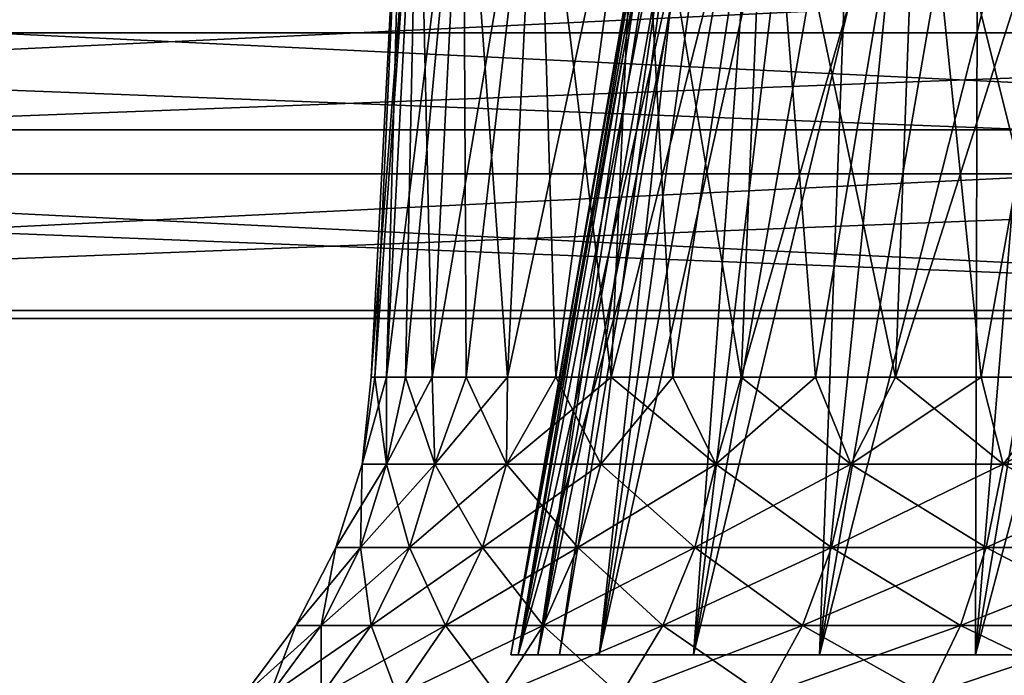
# Model space of a CAD drawing. Header units: millimetres. Extents: x -30 to 30, y -182 to 40.
# Tile 100 of 196: x -18.13 to -16.23, y 34.87 to 36.14. Entities that reach past the tile are written whole.
import ezdxf

# ---------------------------------------------------------------- set-up
doc = ezdxf.new("R2010")
doc.units = ezdxf.units.MM
doc.header["$LTSCALE"] = 65.185185
for name, color, linetype in [('162', 7, 'CONTINUOUS'), ('163', 7, 'CONTINUOUS'), ('168', 7, 'CONTINUOUS'), ('169', 7, 'CONTINUOUS'), ('183', 7, 'CONTINUOUS'), ('184', 7, 'CONTINUOUS'), ('189', 7, 'CONTINUOUS'), ('190', 7, 'CONTINUOUS'), ('83', 7, 'CONTINUOUS'), ('85', 7, 'CONTINUOUS'), ('92', 7, 'CONTINUOUS'), ('94', 7, 'CONTINUOUS')]:
    doc.layers.add(name, color=color, linetype=linetype)

msp = doc.modelspace()

# ---------------------------------------------------------------- linework, layer by layer
at = {"layer": '162', "linetype": 'Continuous'}
for points in [[(-21.3408, 36.2641, 14.2697), (-21.3997, 35.9244, 14.3286), (-14.2697, 36.2641, 21.3408), (-21.3408, 36.2641, 14.2697)], [(-21.3997, 35.9244, 14.3286), (-14.3286, 35.9244, 21.3997), (-14.2697, 36.2641, 21.3408), (-21.3997, 35.9244, 14.3286)], [(-21.3997, 35.9244, 14.3286), (-21.4245, 35.5763, 14.3534), (-14.3286, 35.9244, 21.3997), (-21.3997, 35.9244, 14.3286)], [(-21.4245, 35.5763, 14.3534), (-14.3534, 35.5763, 21.4245), (-14.3286, 35.9244, 21.3997), (-21.4245, 35.5763, 14.3534)]]:
    msp.add_3dface(points, dxfattribs=at)
at = {"layer": '163', "linetype": 'Continuous'}
for points in [[(-21.4245, 35.5763, 14.3534), (-22.6142, -19.4924, 15.5432), (-14.3534, 35.5763, 21.4245), (-21.4245, 35.5763, 14.3534)], [(-22.6142, -19.4924, 15.5432), (-15.5432, -19.4924, 22.6142), (-14.3534, 35.5763, 21.4245), (-22.6142, -19.4924, 15.5432)]]:
    msp.add_3dface(points, dxfattribs=at)
at = {"layer": '168', "linetype": 'Continuous'}
for points in [[(-22.2608, -19.5077, 15.1898), (-21.0711, 35.5611, 14.0001), (-15.1898, -19.5077, 22.2608), (-22.2608, -19.5077, 15.1898)], [(-21.0711, 35.5611, 14.0001), (-14.0001, 35.5611, 21.0711), (-15.1898, -19.5077, 22.2608), (-21.0711, 35.5611, 14.0001)]]:
    msp.add_3dface(points, dxfattribs=at)
at = {"layer": '169', "linetype": 'Continuous'}
for points in [[(-21.0041, 36.1112, 13.933), (-20.9306, 36.371, 13.8596), (-13.933, 36.1112, 21.0041), (-21.0041, 36.1112, 13.933)], [(-20.9306, 36.371, 13.8596), (-13.8596, 36.371, 20.9306), (-13.933, 36.1112, 21.0041), (-20.9306, 36.371, 13.8596)], [(-21.0513, 35.8395, 13.9802), (-21.0041, 36.1112, 13.933), (-13.9802, 35.8395, 21.0513), (-21.0513, 35.8395, 13.9802)], [(-21.0041, 36.1112, 13.933), (-13.933, 36.1112, 21.0041), (-13.9802, 35.8395, 21.0513), (-21.0041, 36.1112, 13.933)], [(-21.0711, 35.5611, 14.0001), (-21.0513, 35.8395, 13.9802), (-14.0001, 35.5611, 21.0711), (-21.0711, 35.5611, 14.0001)], [(-21.0513, 35.8395, 13.9802), (-13.9802, 35.8395, 21.0513), (-14.0001, 35.5611, 21.0711), (-21.0513, 35.8395, 13.9802)]]:
    msp.add_3dface(points, dxfattribs=at)
at = {"layer": '183', "linetype": 'Continuous'}
for points in [[(-14.3286, 35.9244, -21.3997), (-21.3997, 35.9244, -14.3286), (-21.3408, 36.2641, -14.2697), (-14.3286, 35.9244, -21.3997)], [(-14.2697, 36.2641, -21.3408), (-14.3286, 35.9244, -21.3997), (-21.3408, 36.2641, -14.2697), (-14.2697, 36.2641, -21.3408)], [(-14.3534, 35.5763, -21.4245), (-21.4245, 35.5763, -14.3534), (-21.3997, 35.9244, -14.3286), (-14.3534, 35.5763, -21.4245)], [(-14.3286, 35.9244, -21.3997), (-14.3534, 35.5763, -21.4245), (-21.3997, 35.9244, -14.3286), (-14.3286, 35.9244, -21.3997)]]:
    msp.add_3dface(points, dxfattribs=at)
at = {"layer": '184', "linetype": 'Continuous'}
for points in [[(-15.5432, -19.4924, -22.6142), (-22.6142, -19.4924, -15.5432), (-21.4245, 35.5763, -14.3534), (-15.5432, -19.4924, -22.6142)], [(-14.3534, 35.5763, -21.4245), (-15.5432, -19.4924, -22.6142), (-21.4245, 35.5763, -14.3534), (-14.3534, 35.5763, -21.4245)]]:
    msp.add_3dface(points, dxfattribs=at)
at = {"layer": '189', "linetype": 'Continuous'}
for points in [[(-15.1898, -19.5077, -22.2608), (-14.0001, 35.5611, -21.0711), (-22.2608, -19.5077, -15.1898), (-15.1898, -19.5077, -22.2608)], [(-14.0001, 35.5611, -21.0711), (-21.0711, 35.5611, -14.0001), (-22.2608, -19.5077, -15.1898), (-14.0001, 35.5611, -21.0711)]]:
    msp.add_3dface(points, dxfattribs=at)
at = {"layer": '190', "linetype": 'Continuous'}
for points in [[(-13.8596, 36.371, -20.9306), (-20.9306, 36.371, -13.8596), (-21.0041, 36.1112, -13.933), (-13.8596, 36.371, -20.9306)], [(-13.933, 36.1112, -21.0041), (-13.8596, 36.371, -20.9306), (-21.0041, 36.1112, -13.933), (-13.933, 36.1112, -21.0041)], [(-13.933, 36.1112, -21.0041), (-21.0041, 36.1112, -13.933), (-21.0513, 35.8395, -13.9802), (-13.933, 36.1112, -21.0041)], [(-13.9802, 35.8395, -21.0513), (-13.933, 36.1112, -21.0041), (-21.0513, 35.8395, -13.9802), (-13.9802, 35.8395, -21.0513)], [(-13.9802, 35.8395, -21.0513), (-21.0513, 35.8395, -13.9802), (-21.0711, 35.5611, -14.0001), (-13.9802, 35.8395, -21.0513)], [(-14.0001, 35.5611, -21.0711), (-13.9802, 35.8395, -21.0513), (-21.0711, 35.5611, -14.0001), (-14.0001, 35.5611, -21.0711)]]:
    msp.add_3dface(points, dxfattribs=at)
at = {"layer": '83', "linetype": 'Continuous'}
for points in [[(-17.4429, 35.4477, 0.2257), (-17.3883, 36.6308, 0), (-17.4503, 35.4477, 0), (-17.4429, 35.4477, 0.2257)], [(-17.4503, 35.4477, 0), (-17.3593, 36.6308, -0.4423), (-17.4429, 35.4477, -0.2257), (-17.4503, 35.4477, 0)], [(-17.3883, 36.6308, 0), (-17.3593, 36.6308, -0.4423), (-17.4503, 35.4477, 0), (-17.3883, 36.6308, 0)], [(-17.4208, 35.4477, 0.4504), (-17.3883, 36.6308, 0), (-17.4429, 35.4477, 0.2257), (-17.4208, 35.4477, 0.4504)], [(-17.4429, 35.4477, -0.2257), (-17.3593, 36.6308, -0.4423), (-17.4208, 35.4477, -0.4504), (-17.4429, 35.4477, -0.2257)], [(-17.384, 35.4477, 0.6731), (-17.3593, 36.6308, 0.4423), (-17.4208, 35.4477, 0.4504), (-17.384, 35.4477, 0.6731)], [(-17.3593, 36.6308, -0.4423), (-17.2729, 36.6308, -0.877), (-17.4208, 35.4477, -0.4504), (-17.3593, 36.6308, -0.4423)], [(-17.4208, 35.4477, -0.4504), (-17.2729, 36.6308, -0.877), (-17.384, 35.4477, -0.6731), (-17.4208, 35.4477, -0.4504)], [(-17.3593, 36.6308, 0.4423), (-17.3883, 36.6308, 0), (-17.4208, 35.4477, 0.4504), (-17.3593, 36.6308, 0.4423)], [(-17.3328, 35.4477, 0.893), (-17.3593, 36.6308, 0.4423), (-17.384, 35.4477, 0.6731), (-17.3328, 35.4477, 0.893)], [(-17.384, 35.4477, -0.6731), (-17.2729, 36.6308, -0.877), (-17.3328, 35.4477, -0.893), (-17.384, 35.4477, -0.6731)], [(-17.2729, 36.6308, 0.877), (-17.3593, 36.6308, 0.4423), (-17.3328, 35.4477, 0.893), (-17.2729, 36.6308, 0.877)], [(-17.2672, 35.4477, 1.1091), (-17.2729, 36.6308, 0.877), (-17.3328, 35.4477, 0.893), (-17.2672, 35.4477, 1.1091)], [(-17.2729, 36.6308, -0.877), (-17.1304, 36.6308, -1.2967), (-17.3328, 35.4477, -0.893), (-17.2729, 36.6308, -0.877)], [(-17.3328, 35.4477, -0.893), (-17.1304, 36.6308, -1.2967), (-17.2672, 35.4477, -1.1091), (-17.3328, 35.4477, -0.893)], [(-17.1877, 35.4477, 1.3204), (-17.2729, 36.6308, 0.877), (-17.2672, 35.4477, 1.1091), (-17.1877, 35.4477, 1.3204)], [(-17.1304, 36.6308, 1.2967), (-17.2729, 36.6308, 0.877), (-17.1877, 35.4477, 1.3204), (-17.1304, 36.6308, 1.2967)], [(-17.2672, 35.4477, -1.1091), (-17.1304, 36.6308, -1.2967), (-17.1877, 35.4477, -1.3204), (-17.2672, 35.4477, -1.1091)], [(-17.0945, 35.4477, 1.526), (-17.1304, 36.6308, 1.2967), (-17.1877, 35.4477, 1.3204), (-17.0945, 35.4477, 1.526)], [(-17.1304, 36.6308, -1.2967), (-16.9344, 36.6308, -1.6942), (-17.1877, 35.4477, -1.3204), (-17.1304, 36.6308, -1.2967)], [(-17.1877, 35.4477, -1.3204), (-16.9344, 36.6308, -1.6942), (-17.0945, 35.4477, -1.526), (-17.1877, 35.4477, -1.3204)], [(-16.9344, 36.6308, 1.6942), (-17.1304, 36.6308, 1.2967), (-16.9881, 35.4477, 1.7252), (-16.9344, 36.6308, 1.6942)], [(-16.9881, 35.4477, 1.7252), (-17.1304, 36.6308, 1.2967), (-17.0945, 35.4477, 1.526), (-16.9881, 35.4477, 1.7252)], [(-17.0945, 35.4477, -1.526), (-16.9344, 36.6308, -1.6942), (-16.9881, 35.4477, -1.7252), (-17.0945, 35.4477, -1.526)], [(-16.8688, 35.4477, 1.9169), (-16.9344, 36.6308, 1.6942), (-16.9881, 35.4477, 1.7252), (-16.8688, 35.4477, 1.9169)], [(-16.9881, 35.4477, -1.7252), (-16.6881, 36.6308, -2.0627), (-16.8688, 35.4477, -1.9169), (-16.9881, 35.4477, -1.7252)], [(-16.9344, 36.6308, -1.6942), (-16.6881, 36.6308, -2.0627), (-16.9881, 35.4477, -1.7252), (-16.9344, 36.6308, -1.6942)], [(-16.6881, 36.6308, 2.0627), (-16.9344, 36.6308, 1.6942), (-16.7373, 35.4477, 2.1004), (-16.6881, 36.6308, 2.0627)], [(-16.7373, 35.4477, 2.1004), (-16.9344, 36.6308, 1.6942), (-16.8688, 35.4477, 1.9169), (-16.7373, 35.4477, 2.1004)], [(-16.8688, 35.4477, -1.9169), (-16.6881, 36.6308, -2.0627), (-16.7373, 35.4477, -2.1004), (-16.8688, 35.4477, -1.9169)], [(-16.5941, 35.4477, 2.275), (-16.6881, 36.6308, 2.0627), (-16.7373, 35.4477, 2.1004), (-16.5941, 35.4477, 2.275)], [(-16.6881, 36.6308, -2.0627), (-16.3959, 36.6308, -2.3959), (-16.7373, 35.4477, -2.1004), (-16.6881, 36.6308, -2.0627)], [(-16.7373, 35.4477, -2.1004), (-16.3959, 36.6308, -2.3959), (-16.5941, 35.4477, -2.275), (-16.7373, 35.4477, -2.1004)], [(-16.3959, 36.6308, 2.3959), (-16.6881, 36.6308, 2.0627), (-16.4398, 35.4477, 2.4398), (-16.3959, 36.6308, 2.3959)], [(-16.4398, 35.4477, 2.4398), (-16.6881, 36.6308, 2.0627), (-16.5941, 35.4477, 2.275), (-16.4398, 35.4477, 2.4398)], [(-16.5941, 35.4477, -2.275), (-16.3959, 36.6308, -2.3959), (-16.4398, 35.4477, -2.4398), (-16.5941, 35.4477, -2.275)], [(-16.275, 35.4477, 2.5941), (-16.3959, 36.6308, 2.3959), (-16.4398, 35.4477, 2.4398), (-16.275, 35.4477, 2.5941)], [(-16.4398, 35.4477, -2.4398), (-16.0627, 36.6308, -2.6881), (-16.275, 35.4477, -2.5941), (-16.4398, 35.4477, -2.4398)], [(-16.3959, 36.6308, -2.3959), (-16.0627, 36.6308, -2.6881), (-16.4398, 35.4477, -2.4398), (-16.3959, 36.6308, -2.3959)], [(-16.0627, 36.6308, 2.6881), (-16.3959, 36.6308, 2.3959), (-16.1004, 35.4477, 2.7373), (-16.0627, 36.6308, 2.6881)], [(-16.1004, 35.4477, 2.7373), (-16.3959, 36.6308, 2.3959), (-16.275, 35.4477, 2.5941), (-16.1004, 35.4477, 2.7373)], [(-16.275, 35.4477, -2.5941), (-16.0627, 36.6308, -2.6881), (-16.1004, 35.4477, -2.7373), (-16.275, 35.4477, -2.5941)]]:
    msp.add_3dface(points, dxfattribs=at)
at = {"layer": '85', "linetype": 'Continuous'}
for points in [[(-17.4429, 35.4477, 0.2257), (-17.4503, 35.4477, 0), (-17.4674, 35.2807, 0.202), (-17.4429, 35.4477, 0.2257)], [(-17.4429, 35.4477, 0.2257), (-17.4674, 35.2807, 0.202), (-17.4205, 35.2807, 0.6031), (-17.4429, 35.4477, 0.2257)], [(-17.4503, 35.4477, 0), (-17.4429, 35.4477, -0.2257), (-17.4674, 35.2807, -0.202), (-17.4503, 35.4477, 0)], [(-17.4429, 35.4477, -0.2257), (-17.4208, 35.4477, -0.4504), (-17.4674, 35.2807, -0.202), (-17.4429, 35.4477, -0.2257)], [(-17.4208, 35.4477, -0.4504), (-17.4205, 35.2807, -0.6031), (-17.4674, 35.2807, -0.202), (-17.4208, 35.4477, -0.4504)], [(-17.4503, 35.4477, 0), (-17.4674, 35.2807, -0.202), (-17.4674, 35.2807, 0.202), (-17.4503, 35.4477, 0)], [(-17.4208, 35.4477, 0.4504), (-17.4429, 35.4477, 0.2257), (-17.4205, 35.2807, 0.6031), (-17.4208, 35.4477, 0.4504)], [(-17.384, 35.4477, 0.6731), (-17.4208, 35.4477, 0.4504), (-17.4205, 35.2807, 0.6031), (-17.384, 35.4477, 0.6731)], [(-17.4208, 35.4477, -0.4504), (-17.384, 35.4477, -0.6731), (-17.4205, 35.2807, -0.6031), (-17.4208, 35.4477, -0.4504)], [(-17.384, 35.4477, 0.6731), (-17.4205, 35.2807, 0.6031), (-17.3274, 35.2807, 0.9962), (-17.384, 35.4477, 0.6731)], [(-17.3328, 35.4477, -0.893), (-17.3274, 35.2807, -0.9962), (-17.4205, 35.2807, -0.6031), (-17.3328, 35.4477, -0.893)], [(-17.384, 35.4477, -0.6731), (-17.3328, 35.4477, -0.893), (-17.4205, 35.2807, -0.6031), (-17.384, 35.4477, -0.6731)], [(-17.3328, 35.4477, 0.893), (-17.384, 35.4477, 0.6731), (-17.3274, 35.2807, 0.9962), (-17.3328, 35.4477, 0.893)], [(-17.3328, 35.4477, -0.893), (-17.2672, 35.4477, -1.1091), (-17.3274, 35.2807, -0.9962), (-17.3328, 35.4477, -0.893)], [(-17.2672, 35.4477, 1.1091), (-17.3328, 35.4477, 0.893), (-17.3274, 35.2807, 0.9962), (-17.2672, 35.4477, 1.1091)], [(-17.1877, 35.4477, -1.3204), (-17.1892, 35.2807, -1.3757), (-17.3274, 35.2807, -0.9962), (-17.1877, 35.4477, -1.3204)], [(-17.2672, 35.4477, -1.1091), (-17.1877, 35.4477, -1.3204), (-17.3274, 35.2807, -0.9962), (-17.2672, 35.4477, -1.1091)], [(-17.2672, 35.4477, 1.1091), (-17.3274, 35.2807, 0.9962), (-17.1892, 35.2807, 1.3757), (-17.2672, 35.4477, 1.1091)], [(-17.1877, 35.4477, 1.3204), (-17.2672, 35.4477, 1.1091), (-17.1892, 35.2807, 1.3757), (-17.1877, 35.4477, 1.3204)], [(-17.0945, 35.4477, -1.526), (-16.9881, 35.4477, -1.7252), (-17.1892, 35.2807, -1.3757), (-17.0945, 35.4477, -1.526)], [(-17.1877, 35.4477, -1.3204), (-17.0945, 35.4477, -1.526), (-17.1892, 35.2807, -1.3757), (-17.1877, 35.4477, -1.3204)], [(-16.9881, 35.4477, -1.7252), (-17.008, 35.2807, -1.7367), (-17.1892, 35.2807, -1.3757), (-16.9881, 35.4477, -1.7252)], [(-17.0945, 35.4477, 1.526), (-17.1877, 35.4477, 1.3204), (-17.1892, 35.2807, 1.3757), (-17.0945, 35.4477, 1.526)], [(-17.0945, 35.4477, 1.526), (-17.1892, 35.2807, 1.3757), (-17.008, 35.2807, 1.7367), (-17.0945, 35.4477, 1.526)], [(-16.9881, 35.4477, 1.7252), (-17.0945, 35.4477, 1.526), (-17.008, 35.2807, 1.7367), (-16.9881, 35.4477, 1.7252)], [(-16.8688, 35.4477, -1.9169), (-16.786, 35.2807, -2.0741), (-17.008, 35.2807, -1.7367), (-16.8688, 35.4477, -1.9169)], [(-16.9881, 35.4477, -1.7252), (-16.8688, 35.4477, -1.9169), (-17.008, 35.2807, -1.7367), (-16.9881, 35.4477, -1.7252)], [(-16.9881, 35.4477, 1.7252), (-17.008, 35.2807, 1.7367), (-16.786, 35.2807, 2.0741), (-16.9881, 35.4477, 1.7252)], [(-16.8688, 35.4477, 1.9169), (-16.9881, 35.4477, 1.7252), (-16.786, 35.2807, 2.0741), (-16.8688, 35.4477, 1.9169)], [(-16.7373, 35.4477, 2.1004), (-16.8688, 35.4477, 1.9169), (-16.786, 35.2807, 2.0741), (-16.7373, 35.4477, 2.1004)], [(-16.8688, 35.4477, -1.9169), (-16.7373, 35.4477, -2.1004), (-16.786, 35.2807, -2.0741), (-16.8688, 35.4477, -1.9169)], [(-16.7373, 35.4477, 2.1004), (-16.786, 35.2807, 2.0741), (-16.5264, 35.2807, 2.3835), (-16.7373, 35.4477, 2.1004)], [(-16.5941, 35.4477, -2.275), (-16.5264, 35.2807, -2.3835), (-16.786, 35.2807, -2.0741), (-16.5941, 35.4477, -2.275)], [(-16.7373, 35.4477, -2.1004), (-16.5941, 35.4477, -2.275), (-16.786, 35.2807, -2.0741), (-16.7373, 35.4477, -2.1004)], [(-16.5941, 35.4477, 2.275), (-16.7373, 35.4477, 2.1004), (-16.5264, 35.2807, 2.3835), (-16.5941, 35.4477, 2.275)], [(-16.4398, 35.4477, 2.4398), (-16.5941, 35.4477, 2.275), (-16.5264, 35.2807, 2.3835), (-16.4398, 35.4477, 2.4398)], [(-16.5941, 35.4477, -2.275), (-16.4398, 35.4477, -2.4398), (-16.5264, 35.2807, -2.3835), (-16.5941, 35.4477, -2.275)], [(-16.4398, 35.4477, 2.4398), (-16.5264, 35.2807, 2.3835), (-16.2326, 35.2807, 2.6607), (-16.4398, 35.4477, 2.4398)], [(-16.275, 35.4477, -2.5941), (-16.2326, 35.2807, -2.6607), (-16.5264, 35.2807, -2.3835), (-16.275, 35.4477, -2.5941)], [(-16.4398, 35.4477, -2.4398), (-16.275, 35.4477, -2.5941), (-16.5264, 35.2807, -2.3835), (-16.4398, 35.4477, -2.4398)], [(-16.275, 35.4477, 2.5941), (-16.4398, 35.4477, 2.4398), (-16.2326, 35.2807, 2.6607), (-16.275, 35.4477, 2.5941)], [(-16.1004, 35.4477, 2.7373), (-16.275, 35.4477, 2.5941), (-16.2326, 35.2807, 2.6607), (-16.1004, 35.4477, 2.7373)], [(-16.275, 35.4477, -2.5941), (-16.1004, 35.4477, -2.7373), (-16.2326, 35.2807, -2.6607), (-16.275, 35.4477, -2.5941)], [(-16.1004, 35.4477, 2.7373), (-16.2326, 35.2807, 2.6607), (-15.9086, 35.2807, 2.9019), (-16.1004, 35.4477, 2.7373)], [(-15.9169, 35.4477, -2.8688), (-15.9086, 35.2807, -2.9019), (-16.2326, 35.2807, -2.6607), (-15.9169, 35.4477, -2.8688)], [(-16.1004, 35.4477, -2.7373), (-15.9169, 35.4477, -2.8688), (-16.2326, 35.2807, -2.6607), (-16.1004, 35.4477, -2.7373)], [(-17.5181, 35.1198, -0.2049), (-17.5181, 35.1198, 0.2049), (-17.4674, 35.2807, -0.202), (-17.5181, 35.1198, -0.2049)], [(-17.4705, 35.1198, -0.6119), (-17.5181, 35.1198, -0.2049), (-17.4205, 35.2807, -0.6031), (-17.4705, 35.1198, -0.6119)], [(-17.4674, 35.2807, -0.202), (-17.5181, 35.1198, 0.2049), (-17.4674, 35.2807, 0.202), (-17.4674, 35.2807, -0.202)], [(-17.5181, 35.1198, 0.2049), (-17.4705, 35.1198, 0.6119), (-17.4674, 35.2807, 0.202), (-17.5181, 35.1198, 0.2049)], [(-17.4205, 35.2807, -0.6031), (-17.5181, 35.1198, -0.2049), (-17.4674, 35.2807, -0.202), (-17.4205, 35.2807, -0.6031)], [(-17.3274, 35.2807, -0.9962), (-17.4705, 35.1198, -0.6119), (-17.4205, 35.2807, -0.6031), (-17.3274, 35.2807, -0.9962)], [(-17.376, 35.1198, -1.0107), (-17.4705, 35.1198, -0.6119), (-17.3274, 35.2807, -0.9962), (-17.376, 35.1198, -1.0107)], [(-17.4674, 35.2807, 0.202), (-17.4705, 35.1198, 0.6119), (-17.4205, 35.2807, 0.6031), (-17.4674, 35.2807, 0.202)], [(-17.4705, 35.1198, 0.6119), (-17.376, 35.1198, 1.0107), (-17.4205, 35.2807, 0.6031), (-17.4705, 35.1198, 0.6119)], [(-17.4205, 35.2807, 0.6031), (-17.376, 35.1198, 1.0107), (-17.3274, 35.2807, 0.9962), (-17.4205, 35.2807, 0.6031)], [(-17.1892, 35.2807, -1.3757), (-17.376, 35.1198, -1.0107), (-17.3274, 35.2807, -0.9962), (-17.1892, 35.2807, -1.3757)], [(-17.2358, 35.1198, -1.3958), (-17.376, 35.1198, -1.0107), (-17.1892, 35.2807, -1.3757), (-17.2358, 35.1198, -1.3958)], [(-17.376, 35.1198, 1.0107), (-17.2358, 35.1198, 1.3958), (-17.3274, 35.2807, 0.9962), (-17.376, 35.1198, 1.0107)], [(-17.3274, 35.2807, 0.9962), (-17.2358, 35.1198, 1.3958), (-17.1892, 35.2807, 1.3757), (-17.3274, 35.2807, 0.9962)], [(-17.008, 35.2807, -1.7367), (-17.2358, 35.1198, -1.3958), (-17.1892, 35.2807, -1.3757), (-17.008, 35.2807, -1.7367)], [(-17.0519, 35.1198, -1.762), (-17.2358, 35.1198, -1.3958), (-17.008, 35.2807, -1.7367), (-17.0519, 35.1198, -1.762)], [(-17.2358, 35.1198, 1.3958), (-17.0519, 35.1198, 1.762), (-17.1892, 35.2807, 1.3757), (-17.2358, 35.1198, 1.3958)], [(-17.1892, 35.2807, 1.3757), (-17.0519, 35.1198, 1.762), (-17.008, 35.2807, 1.7367), (-17.1892, 35.2807, 1.3757)], [(-16.8267, 35.1198, -2.1044), (-17.0519, 35.1198, -1.762), (-16.786, 35.2807, -2.0741), (-16.8267, 35.1198, -2.1044)], [(-16.786, 35.2807, -2.0741), (-17.0519, 35.1198, -1.762), (-17.008, 35.2807, -1.7367), (-16.786, 35.2807, -2.0741)], [(-17.0519, 35.1198, 1.762), (-16.8267, 35.1198, 2.1044), (-17.008, 35.2807, 1.7367), (-17.0519, 35.1198, 1.762)], [(-17.008, 35.2807, 1.7367), (-16.8267, 35.1198, 2.1044), (-16.786, 35.2807, 2.0741), (-17.008, 35.2807, 1.7367)], [(-16.5633, 35.1198, -2.4183), (-16.8267, 35.1198, -2.1044), (-16.5264, 35.2807, -2.3835), (-16.5633, 35.1198, -2.4183)], [(-16.5264, 35.2807, -2.3835), (-16.8267, 35.1198, -2.1044), (-16.786, 35.2807, -2.0741), (-16.5264, 35.2807, -2.3835)], [(-16.8267, 35.1198, 2.1044), (-16.5633, 35.1198, 2.4183), (-16.786, 35.2807, 2.0741), (-16.8267, 35.1198, 2.1044)], [(-16.786, 35.2807, 2.0741), (-16.5633, 35.1198, 2.4183), (-16.5264, 35.2807, 2.3835), (-16.786, 35.2807, 2.0741)], [(-16.2326, 35.2807, -2.6607), (-16.5633, 35.1198, -2.4183), (-16.5264, 35.2807, -2.3835), (-16.2326, 35.2807, -2.6607)], [(-16.2652, 35.1198, -2.6996), (-16.5633, 35.1198, -2.4183), (-16.2326, 35.2807, -2.6607), (-16.2652, 35.1198, -2.6996)], [(-16.5633, 35.1198, 2.4183), (-16.2652, 35.1198, 2.6996), (-16.5264, 35.2807, 2.3835), (-16.5633, 35.1198, 2.4183)], [(-16.5264, 35.2807, 2.3835), (-16.2652, 35.1198, 2.6996), (-16.2326, 35.2807, 2.6607), (-16.5264, 35.2807, 2.3835)], [(-15.9086, 35.2807, -2.9019), (-16.2652, 35.1198, -2.6996), (-16.2326, 35.2807, -2.6607), (-15.9086, 35.2807, -2.9019)], [(-15.9365, 35.1198, -2.9443), (-16.2652, 35.1198, -2.6996), (-15.9086, 35.2807, -2.9019), (-15.9365, 35.1198, -2.9443)], [(-16.2652, 35.1198, 2.6996), (-15.9365, 35.1198, 2.9443), (-16.2326, 35.2807, 2.6607), (-16.2652, 35.1198, 2.6996)], [(-16.2326, 35.2807, 2.6607), (-15.9365, 35.1198, 2.9443), (-15.9086, 35.2807, 2.9019), (-16.2326, 35.2807, 2.6607)], [(-17.595, 34.9698, -0.2094), (-17.595, 34.9698, 0.2094), (-17.5181, 35.1198, -0.2049), (-17.595, 34.9698, -0.2094)], [(-17.5464, 34.9698, -0.6253), (-17.595, 34.9698, -0.2094), (-17.4705, 35.1198, -0.6119), (-17.5464, 34.9698, -0.6253)], [(-17.4705, 35.1198, -0.6119), (-17.595, 34.9698, -0.2094), (-17.5181, 35.1198, -0.2049), (-17.4705, 35.1198, -0.6119)], [(-17.5181, 35.1198, -0.2049), (-17.595, 34.9698, 0.2094), (-17.5181, 35.1198, 0.2049), (-17.5181, 35.1198, -0.2049)], [(-17.595, 34.9698, 0.2094), (-17.5464, 34.9698, 0.6253), (-17.5181, 35.1198, 0.2049), (-17.595, 34.9698, 0.2094)], [(-17.376, 35.1198, -1.0107), (-17.5464, 34.9698, -0.6253), (-17.4705, 35.1198, -0.6119), (-17.376, 35.1198, -1.0107)], [(-17.4498, 34.9698, -1.0328), (-17.5464, 34.9698, -0.6253), (-17.376, 35.1198, -1.0107), (-17.4498, 34.9698, -1.0328)], [(-17.5181, 35.1198, 0.2049), (-17.5464, 34.9698, 0.6253), (-17.4705, 35.1198, 0.6119), (-17.5181, 35.1198, 0.2049)], [(-17.5464, 34.9698, 0.6253), (-17.4498, 34.9698, 1.0328), (-17.4705, 35.1198, 0.6119), (-17.5464, 34.9698, 0.6253)], [(-17.4705, 35.1198, 0.6119), (-17.4498, 34.9698, 1.0328), (-17.376, 35.1198, 1.0107), (-17.4705, 35.1198, 0.6119)], [(-17.2358, 35.1198, -1.3958), (-17.4498, 34.9698, -1.0328), (-17.376, 35.1198, -1.0107), (-17.2358, 35.1198, -1.3958)], [(-17.3066, 34.9698, -1.4263), (-17.4498, 34.9698, -1.0328), (-17.2358, 35.1198, -1.3958), (-17.3066, 34.9698, -1.4263)], [(-17.4498, 34.9698, 1.0328), (-17.3066, 34.9698, 1.4263), (-17.376, 35.1198, 1.0107), (-17.4498, 34.9698, 1.0328)], [(-17.376, 35.1198, 1.0107), (-17.3066, 34.9698, 1.4263), (-17.2358, 35.1198, 1.3958), (-17.376, 35.1198, 1.0107)], [(-17.0519, 35.1198, -1.762), (-17.3066, 34.9698, -1.4263), (-17.2358, 35.1198, -1.3958), (-17.0519, 35.1198, -1.762)], [(-17.1186, 34.9698, -1.8005), (-17.3066, 34.9698, -1.4263), (-17.0519, 35.1198, -1.762), (-17.1186, 34.9698, -1.8005)], [(-17.3066, 34.9698, 1.4263), (-17.1186, 34.9698, 1.8005), (-17.2358, 35.1198, 1.3958), (-17.3066, 34.9698, 1.4263)], [(-17.2358, 35.1198, 1.3958), (-17.1186, 34.9698, 1.8005), (-17.0519, 35.1198, 1.762), (-17.2358, 35.1198, 1.3958)], [(-16.8267, 35.1198, -2.1044), (-17.1186, 34.9698, -1.8005), (-17.0519, 35.1198, -1.762), (-16.8267, 35.1198, -2.1044)], [(-17.1186, 34.9698, 1.8005), (-16.8885, 34.9698, 2.1504), (-17.0519, 35.1198, 1.762), (-17.1186, 34.9698, 1.8005)], [(-16.8885, 34.9698, -2.1504), (-17.1186, 34.9698, -1.8005), (-16.8267, 35.1198, -2.1044), (-16.8885, 34.9698, -2.1504)], [(-17.0519, 35.1198, 1.762), (-16.8885, 34.9698, 2.1504), (-16.8267, 35.1198, 2.1044), (-17.0519, 35.1198, 1.762)], [(-16.8885, 34.9698, 2.1504), (-16.6193, 34.9698, 2.4712), (-16.8267, 35.1198, 2.1044), (-16.8885, 34.9698, 2.1504)], [(-16.5633, 35.1198, -2.4183), (-16.8885, 34.9698, -2.1504), (-16.8267, 35.1198, -2.1044), (-16.5633, 35.1198, -2.4183)], [(-16.6193, 34.9698, -2.4712), (-16.8885, 34.9698, -2.1504), (-16.5633, 35.1198, -2.4183), (-16.6193, 34.9698, -2.4712)], [(-16.8267, 35.1198, 2.1044), (-16.6193, 34.9698, 2.4712), (-16.5633, 35.1198, 2.4183), (-16.8267, 35.1198, 2.1044)], [(-16.6193, 34.9698, 2.4712), (-16.3147, 34.9698, 2.7586), (-16.5633, 35.1198, 2.4183), (-16.6193, 34.9698, 2.4712)], [(-16.2652, 35.1198, -2.6996), (-16.6193, 34.9698, -2.4712), (-16.5633, 35.1198, -2.4183), (-16.2652, 35.1198, -2.6996)], [(-16.3147, 34.9698, -2.7586), (-16.6193, 34.9698, -2.4712), (-16.2652, 35.1198, -2.6996), (-16.3147, 34.9698, -2.7586)], [(-16.5633, 35.1198, 2.4183), (-16.3147, 34.9698, 2.7586), (-16.2652, 35.1198, 2.6996), (-16.5633, 35.1198, 2.4183)], [(-16.3147, 34.9698, 2.7586), (-15.9788, 34.9698, 3.0087), (-16.2652, 35.1198, 2.6996), (-16.3147, 34.9698, 2.7586)], [(-15.9365, 35.1198, -2.9443), (-16.3147, 34.9698, -2.7586), (-16.2652, 35.1198, -2.6996), (-15.9365, 35.1198, -2.9443)], [(-15.9788, 34.9698, -3.0087), (-16.3147, 34.9698, -2.7586), (-15.9365, 35.1198, -2.9443), (-15.9788, 34.9698, -3.0087)], [(-16.2652, 35.1198, 2.6996), (-15.9788, 34.9698, 3.0087), (-15.9365, 35.1198, 2.9443), (-16.2652, 35.1198, 2.6996)], [(-17.646, 34.8348, -0.6429), (-17.696, 34.8348, -0.2153), (-17.5464, 34.9698, -0.6253), (-17.646, 34.8348, -0.6429)], [(-17.696, 34.8348, -0.2153), (-17.696, 34.8348, 0.2153), (-17.595, 34.9698, -0.2094), (-17.696, 34.8348, -0.2153)], [(-17.5464, 34.9698, -0.6253), (-17.696, 34.8348, -0.2153), (-17.595, 34.9698, -0.2094), (-17.5464, 34.9698, -0.6253)], [(-17.696, 34.8348, 0.2153), (-17.646, 34.8348, 0.6429), (-17.595, 34.9698, 0.2094), (-17.696, 34.8348, 0.2153)], [(-17.595, 34.9698, -0.2094), (-17.696, 34.8348, 0.2153), (-17.595, 34.9698, 0.2094), (-17.595, 34.9698, -0.2094)], [(-17.5467, 34.8348, -1.0618), (-17.646, 34.8348, -0.6429), (-17.4498, 34.9698, -1.0328), (-17.5467, 34.8348, -1.0618)], [(-17.4498, 34.9698, -1.0328), (-17.646, 34.8348, -0.6429), (-17.5464, 34.9698, -0.6253), (-17.4498, 34.9698, -1.0328)], [(-17.646, 34.8348, 0.6429), (-17.5467, 34.8348, 1.0618), (-17.5464, 34.9698, 0.6253), (-17.646, 34.8348, 0.6429)], [(-17.595, 34.9698, 0.2094), (-17.646, 34.8348, 0.6429), (-17.5464, 34.9698, 0.6253), (-17.595, 34.9698, 0.2094)], [(-17.3995, 34.8348, -1.4664), (-17.5467, 34.8348, -1.0618), (-17.3066, 34.9698, -1.4263), (-17.3995, 34.8348, -1.4664)], [(-17.3066, 34.9698, -1.4263), (-17.5467, 34.8348, -1.0618), (-17.4498, 34.9698, -1.0328), (-17.3066, 34.9698, -1.4263)], [(-17.5467, 34.8348, 1.0618), (-17.3995, 34.8348, 1.4664), (-17.4498, 34.9698, 1.0328), (-17.5467, 34.8348, 1.0618)], [(-17.5464, 34.9698, 0.6253), (-17.5467, 34.8348, 1.0618), (-17.4498, 34.9698, 1.0328), (-17.5464, 34.9698, 0.6253)], [(-17.4498, 34.9698, 1.0328), (-17.3995, 34.8348, 1.4664), (-17.3066, 34.9698, 1.4263), (-17.4498, 34.9698, 1.0328)], [(-17.2063, 34.8348, -1.8511), (-17.3995, 34.8348, -1.4664), (-17.1186, 34.9698, -1.8005), (-17.2063, 34.8348, -1.8511)], [(-17.1186, 34.9698, -1.8005), (-17.3995, 34.8348, -1.4664), (-17.3066, 34.9698, -1.4263), (-17.1186, 34.9698, -1.8005)], [(-17.3995, 34.8348, 1.4664), (-17.2063, 34.8348, 1.8511), (-17.3066, 34.9698, 1.4263), (-17.3995, 34.8348, 1.4664)], [(-17.3066, 34.9698, 1.4263), (-17.2063, 34.8348, 1.8511), (-17.1186, 34.9698, 1.8005), (-17.3066, 34.9698, 1.4263)], [(-16.9697, 34.8348, -2.2108), (-17.2063, 34.8348, -1.8511), (-16.8885, 34.9698, -2.1504), (-16.9697, 34.8348, -2.2108)], [(-16.8885, 34.9698, -2.1504), (-17.2063, 34.8348, -1.8511), (-17.1186, 34.9698, -1.8005), (-16.8885, 34.9698, -2.1504)], [(-17.2063, 34.8348, 1.8511), (-16.9697, 34.8348, 2.2108), (-17.1186, 34.9698, 1.8005), (-17.2063, 34.8348, 1.8511)], [(-17.1186, 34.9698, 1.8005), (-16.9697, 34.8348, 2.2108), (-16.8885, 34.9698, 2.1504), (-17.1186, 34.9698, 1.8005)], [(-16.6193, 34.9698, -2.4712), (-16.9697, 34.8348, -2.2108), (-16.8885, 34.9698, -2.1504), (-16.6193, 34.9698, -2.4712)], [(-16.6929, 34.8348, -2.5407), (-16.9697, 34.8348, -2.2108), (-16.6193, 34.9698, -2.4712), (-16.6929, 34.8348, -2.5407)], [(-16.9697, 34.8348, 2.2108), (-16.6929, 34.8348, 2.5407), (-16.8885, 34.9698, 2.1504), (-16.9697, 34.8348, 2.2108)], [(-16.8885, 34.9698, 2.1504), (-16.6929, 34.8348, 2.5407), (-16.6193, 34.9698, 2.4712), (-16.8885, 34.9698, 2.1504)], [(-16.3147, 34.9698, -2.7586), (-16.6929, 34.8348, -2.5407), (-16.6193, 34.9698, -2.4712), (-16.3147, 34.9698, -2.7586)], [(-16.3798, 34.8348, -2.8361), (-16.6929, 34.8348, -2.5407), (-16.3147, 34.9698, -2.7586), (-16.3798, 34.8348, -2.8361)], [(-16.6929, 34.8348, 2.5407), (-16.3798, 34.8348, 2.8361), (-16.6193, 34.9698, 2.4712), (-16.6929, 34.8348, 2.5407)], [(-16.6193, 34.9698, 2.4712), (-16.3798, 34.8348, 2.8361), (-16.3147, 34.9698, 2.7586), (-16.6193, 34.9698, 2.4712)], [(-16.0344, 34.8348, -3.0932), (-16.3798, 34.8348, -2.8361), (-15.9788, 34.9698, -3.0087), (-16.0344, 34.8348, -3.0932)], [(-15.9788, 34.9698, -3.0087), (-16.3798, 34.8348, -2.8361), (-16.3147, 34.9698, -2.7586), (-15.9788, 34.9698, -3.0087)], [(-16.3798, 34.8348, 2.8361), (-16.0344, 34.8348, 3.0932), (-16.3147, 34.9698, 2.7586), (-16.3798, 34.8348, 2.8361)], [(-16.3147, 34.9698, 2.7586), (-16.0344, 34.8348, 3.0932), (-15.9788, 34.9698, 3.0087), (-16.3147, 34.9698, 2.7586)]]:
    msp.add_3dface(points, dxfattribs=at)
at = {"layer": '92', "linetype": 'Continuous'}
for points in [[(-17.1813, 34.9132, 12.571), (-17.1672, 34.9132, 13.1148), (-16.8726, 36.6736, 12.8206), (-17.1813, 34.9132, 12.571)], [(-17.129, 34.9132, 12.0295), (-17.1813, 34.9132, 12.571), (-16.8517, 36.6736, 12.3024), (-17.129, 34.9132, 12.0295)], [(-16.8517, 36.6736, 12.3024), (-17.1813, 34.9132, 12.571), (-16.8703, 36.6736, 12.5612), (-16.8517, 36.6736, 12.3024)], [(-16.8703, 36.6736, 12.5612), (-17.1813, 34.9132, 12.571), (-16.8726, 36.6736, 12.8206), (-16.8703, 36.6736, 12.5612)], [(-17.1672, 34.9132, 13.1148), (-17.087, 34.9132, 13.6529), (-16.8286, 36.6736, 13.3374), (-17.1672, 34.9132, 13.1148)], [(-16.8726, 36.6736, 12.8206), (-17.1672, 34.9132, 13.1148), (-16.8587, 36.6736, 13.0797), (-16.8726, 36.6736, 12.8206)], [(-16.8587, 36.6736, 13.0797), (-17.1672, 34.9132, 13.1148), (-16.8286, 36.6736, 13.3374), (-16.8587, 36.6736, 13.0797)], [(-17.0111, 34.9132, 11.4984), (-17.129, 34.9132, 12.0295), (-16.7663, 36.6736, 11.7908), (-17.0111, 34.9132, 11.4984)], [(-16.7663, 36.6736, 11.7908), (-17.129, 34.9132, 12.0295), (-16.817, 36.6736, 12.0453), (-16.7663, 36.6736, 11.7908)], [(-16.817, 36.6736, 12.0453), (-17.129, 34.9132, 12.0295), (-16.8517, 36.6736, 12.3024), (-16.817, 36.6736, 12.0453)], [(-17.087, 34.9132, 13.6529), (-16.9671, 35.6156, 13.6214), (-16.8286, 36.6736, 13.3374), (-17.087, 34.9132, 13.6529)], [(-16.6998, 36.6736, 11.5401), (-17.0111, 34.9132, 11.4984), (-16.7663, 36.6736, 11.7908), (-16.6998, 36.6736, 11.5401)], [(-16.8293, 34.9132, 10.9857), (-17.0111, 34.9132, 11.4984), (-16.6177, 36.6736, 11.2939), (-16.8293, 34.9132, 10.9857)], [(-16.6177, 36.6736, 11.2939), (-17.0111, 34.9132, 11.4984), (-16.6998, 36.6736, 11.5401), (-16.6177, 36.6736, 11.2939)], [(-16.8384, 36.369, 13.5877), (-16.8286, 36.6736, 13.3374), (-16.9671, 35.6156, 13.6214), (-16.8384, 36.369, 13.5877)], [(-16.5865, 34.9132, 10.4989), (-16.8293, 34.9132, 10.9857), (-16.4082, 36.6736, 10.8195), (-16.5865, 34.9132, 10.4989)], [(-16.4082, 36.6736, 10.8195), (-16.8293, 34.9132, 10.9857), (-16.5204, 36.6736, 11.0534), (-16.4082, 36.6736, 10.8195)], [(-16.5204, 36.6736, 11.0534), (-16.8293, 34.9132, 10.9857), (-16.6177, 36.6736, 11.2939), (-16.5204, 36.6736, 11.0534)], [(-16.2861, 34.9132, 10.0453), (-16.5865, 34.9132, 10.4989), (-16.1411, 36.6736, 10.3749), (-16.2861, 34.9132, 10.0453)], [(-16.1411, 36.6736, 10.3749), (-16.5865, 34.9132, 10.4989), (-16.2816, 36.6736, 10.593), (-16.1411, 36.6736, 10.3749)], [(-16.2816, 36.6736, 10.593), (-16.5865, 34.9132, 10.4989), (-16.4082, 36.6736, 10.8195), (-16.2816, 36.6736, 10.593)], [(-15.9327, 34.9132, 9.6317), (-16.2861, 34.9132, 10.0453), (-15.8206, 36.6736, 9.9671), (-15.9327, 34.9132, 9.6317)], [(-15.8206, 36.6736, 9.9671), (-16.2861, 34.9132, 10.0453), (-15.9873, 36.6736, 10.166), (-15.8206, 36.6736, 9.9671)], [(-15.9873, 36.6736, 10.166), (-16.2861, 34.9132, 10.0453), (-16.1411, 36.6736, 10.3749), (-15.9873, 36.6736, 10.166)]]:
    msp.add_3dface(points, dxfattribs=at)
at = {"layer": '94', "linetype": 'Continuous'}
for points in [[(-17.1813, 34.9132, -12.571), (-17.129, 34.9132, -12.0295), (-16.8703, 36.6736, -12.5612), (-17.1813, 34.9132, -12.571)], [(-17.1672, 34.9132, -13.1148), (-17.1813, 34.9132, -12.571), (-16.8587, 36.6736, -13.0797), (-17.1672, 34.9132, -13.1148)], [(-16.8587, 36.6736, -13.0797), (-17.1813, 34.9132, -12.571), (-16.8726, 36.6736, -12.8206), (-16.8587, 36.6736, -13.0797)], [(-16.8726, 36.6736, -12.8206), (-17.1813, 34.9132, -12.571), (-16.8703, 36.6736, -12.5612), (-16.8726, 36.6736, -12.8206)], [(-16.8384, 36.369, -13.5877), (-17.1672, 34.9132, -13.1148), (-16.8286, 36.6736, -13.3374), (-16.8384, 36.369, -13.5877)], [(-16.8286, 36.6736, -13.3374), (-17.1672, 34.9132, -13.1148), (-16.8587, 36.6736, -13.0797), (-16.8286, 36.6736, -13.3374)], [(-17.129, 34.9132, -12.0295), (-17.0111, 34.9132, -11.4984), (-16.817, 36.6736, -12.0453), (-17.129, 34.9132, -12.0295)], [(-16.8703, 36.6736, -12.5612), (-17.129, 34.9132, -12.0295), (-16.8517, 36.6736, -12.3024), (-16.8703, 36.6736, -12.5612)], [(-16.8517, 36.6736, -12.3024), (-17.129, 34.9132, -12.0295), (-16.817, 36.6736, -12.0453), (-16.8517, 36.6736, -12.3024)], [(-17.0111, 34.9132, -11.4984), (-16.8293, 34.9132, -10.9857), (-16.6998, 36.6736, -11.5401), (-17.0111, 34.9132, -11.4984)], [(-16.817, 36.6736, -12.0453), (-17.0111, 34.9132, -11.4984), (-16.7663, 36.6736, -11.7908), (-16.817, 36.6736, -12.0453)], [(-16.7663, 36.6736, -11.7908), (-17.0111, 34.9132, -11.4984), (-16.6998, 36.6736, -11.5401), (-16.7663, 36.6736, -11.7908)], [(-16.6998, 36.6736, -11.5401), (-16.8293, 34.9132, -10.9857), (-16.6177, 36.6736, -11.2939), (-16.6998, 36.6736, -11.5401)], [(-16.6177, 36.6736, -11.2939), (-16.8293, 34.9132, -10.9857), (-16.5204, 36.6736, -11.0534), (-16.6177, 36.6736, -11.2939)], [(-16.8293, 34.9132, -10.9857), (-16.5865, 34.9132, -10.4989), (-16.5204, 36.6736, -11.0534), (-16.8293, 34.9132, -10.9857)], [(-16.5865, 34.9132, -10.4989), (-16.2861, 34.9132, -10.0453), (-16.2816, 36.6736, -10.593), (-16.5865, 34.9132, -10.4989)], [(-16.5204, 36.6736, -11.0534), (-16.5865, 34.9132, -10.4989), (-16.4082, 36.6736, -10.8195), (-16.5204, 36.6736, -11.0534)], [(-16.4082, 36.6736, -10.8195), (-16.5865, 34.9132, -10.4989), (-16.2816, 36.6736, -10.593), (-16.4082, 36.6736, -10.8195)], [(-16.2861, 34.9132, -10.0453), (-15.9327, 34.9132, -9.6317), (-15.9873, 36.6736, -10.166), (-16.2861, 34.9132, -10.0453)], [(-16.2816, 36.6736, -10.593), (-16.2861, 34.9132, -10.0453), (-16.1411, 36.6736, -10.3749), (-16.2816, 36.6736, -10.593)], [(-16.1411, 36.6736, -10.3749), (-16.2861, 34.9132, -10.0453), (-15.9873, 36.6736, -10.166), (-16.1411, 36.6736, -10.3749)], [(-16.967, 35.6157, -13.6214), (-17.1672, 34.9132, -13.1148), (-16.8384, 36.369, -13.5877), (-16.967, 35.6157, -13.6214)], [(-17.087, 34.9132, -13.6529), (-17.1672, 34.9132, -13.1148), (-16.967, 35.6157, -13.6214), (-17.087, 34.9132, -13.6529)]]:
    msp.add_3dface(points, dxfattribs=at)

doc.saveas('drawing.dxf')
